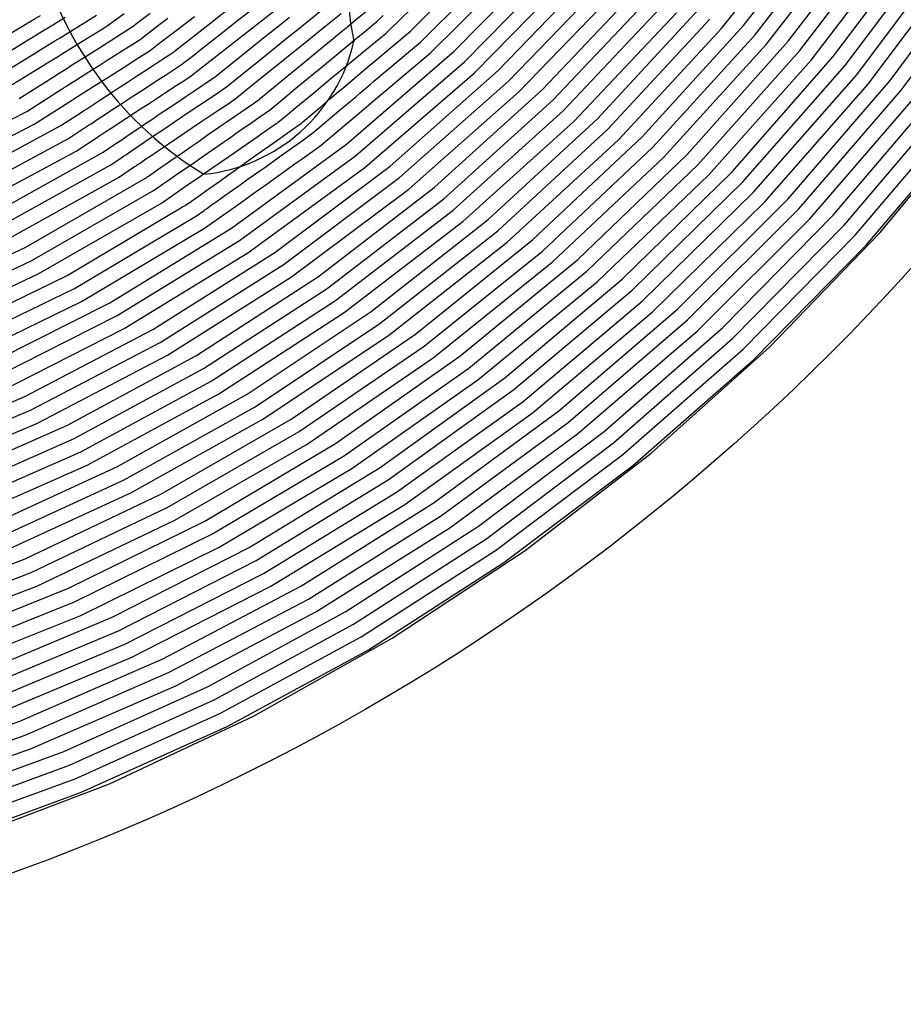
# Model space of a CAD drawing. Extents: x 0.63 to 8.47, y 0.57 to 6.57.
# Tile 11 of 45: x 4.66 to 5.85, y 0.57 to 1.9. Entities that reach past the tile are written whole.
import ezdxf

# ---------------------------------------------------------------- set-up
doc = ezdxf.new("R2010")
doc.units = 0

msp = doc.modelspace()

# ---------------------------------------------------------------- linework, layer by layer
at = {"layer": 'Default', "color": 5, "linetype": 'CONTINUOUS'}
for p, q in [((5.606201, 1.888313, -0.125), (5.732532, 2.04816, -0.125)), ((5.636155, 1.892736, -0.125), (5.760571, 2.05286, -0.125)), ((5.651457, 1.879896, -0.125), (5.776823, 2.041244, -0.125)), ((5.696646, 1.871703, -0.125), (5.821055, 2.034511, -0.125)), ((5.187321, 1.885191, -0.125), (5.321618, 2.019117, -0.125)), ((5.66676, 1.867055, -0.125), (5.793075, 2.029628, -0.125)), ((5.712057, 1.858994, -0.125), (5.837394, 2.023018, -0.125)), ((5.15882, 1.886543, -0.125), (5.29153, 2.01614, -0.125)), ((5.20085, 1.870494, -0.125), (5.336315, 2.005588, -0.125)), ((5.727469, 1.846284, -0.125), (5.853733, 2.011526, -0.125)), ((5.757283, 1.851146, -0.125), (5.88165, 2.016583, -0.125)), ((5.7728, 1.838565, -0.125), (5.898074, 2.005211, -0.125)), ((5.21438, 1.855798, -0.125), (5.351012, 1.992058, -0.125)), ((5.24644, 1.858297, -0.125), (5.381062, 1.995324, -0.125)), ((5.788316, 1.825984, -0.125), (5.914497, 1.993839, -0.125)), ((5.260126, 1.843746, -0.125), (5.395889, 1.981937, -0.125)), ((5.803833, 1.813402, -0.125), (5.930921, 1.982467, -0.125)), ((5.833674, 1.818595, -0.125), (5.958855, 1.987808, -0.125)), ((5.273813, 1.829196, -0.125), (5.410716, 1.96855, -0.125)), ((5.305831, 1.832023, -0.125), (5.440722, 1.97209, -0.125)), ((5.849292, 1.80614, -0.125), (5.97536, 1.976555, -0.125)), ((5.319669, 1.817616, -0.125), (5.455674, 1.958844, -0.125)), ((5.333507, 1.803209, -0.125), (5.470627, 1.945597, -0.125)), ((5.365475, 1.80635, -0.125), (5.500583, 1.949399, -0.125)), ((5.379459, 1.792085, -0.125), (5.515656, 1.93629, -0.125)), ((4.918368, 1.896438, -0.00169), (4.942893, 1.915691, -0.004357)), ((4.954437, 1.89938, -0.00142), (4.978947, 1.918622, -0.0041)), ((4.966316, 1.883333, -0.000245), (5.003163, 1.912261, -0.002334)), ((5.048068, 1.897656, -0.011283), (5.071408, 1.916446, -0.022121)), ((5.113353, 1.900235, -0.052057), (5.128494, 1.912725, -0.068585)), ((5.393444, 1.77782, -0.125), (5.53073, 1.923181, -0.125)), ((5.43948, 1.767135, -0.125), (5.575821, 1.91426, -0.125)), ((4.67364, 1.897373, -0.11566), (4.676997, 1.899371, -0.1056)), ((4.676997, 1.899371, -0.1056), (4.688832, 1.906417, -0.083818)), ((4.697552, 1.888915, -0.080564), (4.713562, 1.898764, -0.057779)), ((4.713562, 1.898764, -0.057779), (4.721997, 1.903953, -0.048465)), ((4.733223, 1.887429, -0.044589), (4.753538, 1.899927, -0.027966)), ((4.753538, 1.899927, -0.027966), (4.764457, 1.906644, -0.021101)), ((4.777498, 1.891238, -0.017799), (4.789885, 1.900461, -0.011962)), ((4.789885, 1.900461, -0.011962), (4.801617, 1.909197, -0.007226)), ((4.812413, 1.891071, -0.00744), (4.824254, 1.900129, -0.00482)), ((4.824254, 1.900129, -0.00482), (4.836478, 1.909478, -0.004002)), ((4.848051, 1.893203, -0.002053), (4.860317, 1.902585, -0.00345)), ((4.871542, 1.886045, -0.00134), (4.896309, 1.90499, -0.003719)), ((4.929871, 1.880095, -0.000146), (4.954437, 1.89938, -0.00142)), ((5.012126, 1.894342, -0.002171), (5.024275, 1.904123, -0.004486)), ((5.07141, 1.890826, -0.021275), (5.093969, 1.908988, -0.035983)), ((5.102925, 1.891633, -0.042237), (5.113353, 1.900235, -0.052057)), ((5.141861, 1.89788, -0.087102), (5.142576, 1.898578, -0.088066)), ((5.142576, 1.898578, -0.088066), (5.150627, 1.906441, -0.101356)), ((5.407428, 1.763555, -0.125), (5.545803, 1.910072, -0.125)), ((5.453606, 1.75301, -0.125), (5.591011, 1.901286, -0.125)), ((4.568728, 1.83492, -0.125), (4.670284, 1.895375, -0.125)), ((4.670284, 1.895375, -0.125), (4.671962, 1.896374, -0.123094)), ((4.671962, 1.896374, -0.123094), (4.67364, 1.897373, -0.11566)), ((4.685451, 1.881471, -0.107345), (4.692104, 1.885564, -0.089936)), ((4.692104, 1.885564, -0.089936), (4.697552, 1.888915, -0.080564)), ((4.715301, 1.876404, -0.065582), (4.733223, 1.887429, -0.044589)), ((4.763032, 1.882339, -0.02817), (4.774628, 1.889473, -0.01934)), ((4.774628, 1.889473, -0.01934), (4.777498, 1.891238, -0.017799)), ((4.790148, 1.876832, -0.017032), (4.811618, 1.890464, -0.007754)), ((4.811618, 1.890464, -0.007754), (4.812413, 1.891071, -0.00744)), ((4.835962, 1.883957, -0.004398), (4.848051, 1.893203, -0.002053)), ((4.859341, 1.876712, -0.001486), (4.871542, 1.886045, -0.00134)), ((4.893796, 1.877148, -0.000338), (4.918368, 1.896438, -0.00169)), ((4.987807, 1.874765, -0.000292), (5.012126, 1.894342, -0.002171)), ((5.02397, 1.878255, -0.004966), (5.036081, 1.888005, -0.007696)), ((5.036081, 1.888005, -0.007696), (5.048068, 1.897656, -0.011283)), ((5.047749, 1.871777, -0.012001), (5.07141, 1.890826, -0.021275)), ((5.091985, 1.882609, -0.034018), (5.102925, 1.891633, -0.042237)), ((5.125089, 1.884045, -0.062722), (5.134569, 1.891864, -0.07535)), ((5.134569, 1.891864, -0.07535), (5.141861, 1.89788, -0.087102)), ((5.155943, 1.883733, -0.115453), (5.15882, 1.886543, -0.125)), ((5.160239, 1.862319, -0.125), (5.187321, 1.885191, -0.125)), ((5.467731, 1.738885, -0.125), (5.606201, 1.888313, -0.125)), ((5.499716, 1.74275, -0.125), (5.636155, 1.892736, -0.125)), ((4.604749, 1.831825, -0.125), (4.672143, 1.873284, -0.125)), ((4.672143, 1.873284, -0.125), (4.678797, 1.877377, -0.122229)), ((4.678797, 1.877377, -0.122229), (4.68046, 1.878401, -0.117798)), ((4.68046, 1.878401, -0.117798), (4.682124, 1.879424, -0.114112)), ((4.682124, 1.879424, -0.114112), (4.685451, 1.881471, -0.107345)), ((4.695182, 1.864027, -0.100105), (4.708379, 1.872146, -0.075424)), ((4.708379, 1.872146, -0.075424), (4.715301, 1.876404, -0.065582)), ((4.733913, 1.864424, -0.053418), (4.75273, 1.876001, -0.034981)), ((4.75273, 1.876001, -0.034981), (4.763032, 1.882339, -0.02817)), ((4.778818, 1.869639, -0.024314), (4.790148, 1.876832, -0.017032)), ((4.810904, 1.866372, -0.013009), (4.823012, 1.87406, -0.008184)), ((4.823012, 1.87406, -0.008184), (4.835962, 1.883957, -0.004398)), ((4.847258, 1.867469, -0.004323), (4.859341, 1.876712, -0.001486)), ((4.881546, 1.867531, -0.000639), (4.893796, 1.877148, -0.000338)), ((4.905298, 1.860804, -0.000013), (4.929871, 1.880095, -0.000146)), ((4.917169, 1.844749, -0.000095), (4.966316, 1.883333, -0.000245)), ((4.975636, 1.864966, -0.000058), (4.987807, 1.874765, -0.000292)), ((5.011473, 1.842573, -0.005352), (5.047749, 1.871777, -0.012001)), ((5.011832, 1.868484, -0.003407), (5.02397, 1.878255, -0.004966)), ((5.068724, 1.863422, -0.022412), (5.080468, 1.873109, -0.027113)), ((5.080468, 1.873109, -0.027113), (5.091985, 1.882609, -0.034018)), ((5.103423, 1.866172, -0.043369), (5.114759, 1.875524, -0.052207)), ((5.114759, 1.875524, -0.052207), (5.125089, 1.884045, -0.062722)), ((5.125477, 1.858493, -0.067498), (5.145145, 1.874717, -0.089558)), ((5.145145, 1.874717, -0.089558), (5.149657, 1.878439, -0.09656)), ((5.149657, 1.878439, -0.09656), (5.154169, 1.882162, -0.107615)), ((5.154169, 1.882162, -0.107615), (5.155227, 1.883034, -0.111699)), ((5.155227, 1.883034, -0.111699), (5.155943, 1.883733, -0.115453)), ((5.513978, 1.728762, -0.125), (5.651457, 1.879896, -0.125)), ((5.560152, 1.718911, -0.125), (5.696646, 1.871703, -0.125)), ((4.685201, 1.857886, -0.125), (4.686864, 1.85891, -0.121068)), ((4.686864, 1.85891, -0.121068), (4.688528, 1.859933, -0.115818)), ((4.688528, 1.859933, -0.115818), (4.695182, 1.864027, -0.100105)), ((4.717142, 1.854106, -0.076102), (4.733913, 1.864424, -0.053418)), ((4.757979, 1.856408, -0.040843), (4.768241, 1.862923, -0.031786)), ((4.768241, 1.862923, -0.031786), (4.778818, 1.869639, -0.024314)), ((4.788128, 1.851911, -0.02631), (4.799372, 1.85905, -0.018914)), ((4.799372, 1.85905, -0.018914), (4.810904, 1.866372, -0.013009)), ((4.834534, 1.857737, -0.008127), (4.835328, 1.858344, -0.00784)), ((4.835328, 1.858344, -0.00784), (4.847258, 1.867469, -0.004323)), ((4.869473, 1.858054, -0.001885), (4.881546, 1.867531, -0.000639)), ((4.893085, 1.851215, -0.000547), (4.905298, 1.860804, -0.000013)), ((4.926978, 1.825795, -0.000466), (4.975636, 1.864966, -0.000058)), ((4.987502, 1.848897, -0.001604), (5.011832, 1.868484, -0.003407)), ((5.045064, 1.843906, -0.015508), (5.068724, 1.863422, -0.022412)), ((5.068973, 1.837755, -0.027875), (5.103423, 1.866172, -0.043369)), ((5.101113, 1.732714, -0.125), (5.24644, 1.858297, -0.125)), ((5.114558, 1.849486, -0.059433), (5.125477, 1.858493, -0.067498)), ((5.152122, 1.829338, -0.125), (5.20085, 1.870494, -0.125)), ((5.152172, 1.855506, -0.109612), (5.160239, 1.862319, -0.125)), ((5.528239, 1.714774, -0.125), (5.66676, 1.867055, -0.125)), ((5.574545, 1.705059, -0.125), (5.712057, 1.858994, -0.125)), ((4.614481, 1.81438, -0.125), (4.685201, 1.857886, -0.125)), ((4.698259, 1.842489, -0.115355), (4.704913, 1.846583, -0.101977)), ((4.704913, 1.846583, -0.101977), (4.711624, 1.850711, -0.084684)), ((4.711624, 1.850711, -0.084684), (4.717142, 1.854106, -0.076102)), ((4.732182, 1.84003, -0.071181), (4.748931, 1.850664, -0.049499)), ((4.748931, 1.850664, -0.049499), (4.757979, 1.856408, -0.040843)), ((4.767919, 1.83908, -0.042311), (4.777473, 1.845146, -0.03405)), ((4.777473, 1.845146, -0.03405), (4.788128, 1.851911, -0.02631)), ((4.803675, 1.838143, -0.02389), (4.815117, 1.845408, -0.016853)), ((4.815117, 1.845408, -0.016853), (4.834534, 1.857737, -0.008127)), ((4.839958, 1.838636, -0.01055), (4.852046, 1.846546, -0.006133)), ((4.852046, 1.846546, -0.006133), (4.864549, 1.854729, -0.003269)), ((4.864549, 1.854729, -0.003269), (4.868687, 1.857436, -0.002076)), ((4.868687, 1.857436, -0.002076), (4.869473, 1.858054, -0.001885)), ((4.881145, 1.841842, -0.002252), (4.893085, 1.851215, -0.000547)), ((4.951005, 1.819514, -0.000939), (4.987502, 1.848897, -0.001604)), ((5.092401, 1.831208, -0.045866), (5.114558, 1.849486, -0.059433)), ((5.132893, 1.839222, -0.086079), (5.142769, 1.847564, -0.096186)), ((5.134645, 1.788452, -0.125), (5.21438, 1.855798, -0.125)), ((5.142769, 1.847564, -0.096186), (5.152172, 1.855506, -0.109612)), ((5.588938, 1.691206, -0.125), (5.727469, 1.846284, -0.125)), ((5.620772, 1.695603, -0.125), (5.757283, 1.851146, -0.125)), ((4.624213, 1.796934, -0.125), (4.694932, 1.840442, -0.125)), ((4.694932, 1.840442, -0.125), (4.696596, 1.841466, -0.120565)), ((4.696596, 1.841466, -0.120565), (4.698259, 1.842489, -0.115355)), ((4.713925, 1.828439, -0.104612), (4.725493, 1.835783, -0.081574)), ((4.725493, 1.835783, -0.081574), (4.732182, 1.84003, -0.071181)), ((4.74281, 1.823138, -0.072667), (4.758806, 1.833294, -0.052585)), ((4.758806, 1.833294, -0.052585), (4.767919, 1.83908, -0.042311)), ((4.792919, 1.831313, -0.031199), (4.803675, 1.838143, -0.02389)), ((4.828108, 1.830881, -0.016387), (4.839958, 1.838636, -0.01055)), ((4.858529, 1.826939, -0.008144), (4.870928, 1.835053, -0.004406)), ((4.870928, 1.835053, -0.004406), (4.880359, 1.841225, -0.002496)), ((4.880359, 1.841225, -0.002496), (4.881145, 1.841842, -0.002252)), ((4.892031, 1.825013, -0.003294), (4.905021, 1.835212, -0.0008)), ((4.905021, 1.835212, -0.0008), (4.917169, 1.844749, -0.000095)), ((4.974977, 1.81319, -0.003851), (5.011473, 1.842573, -0.005352)), ((5.021027, 1.824077, -0.011393), (5.033066, 1.834008, -0.012884)), ((5.033066, 1.834008, -0.012884), (5.045064, 1.843906, -0.015508)), ((5.057081, 1.827945, -0.023654), (5.068973, 1.837755, -0.027875)), ((5.112149, 1.821703, -0.067824), (5.132893, 1.839222, -0.086079)), ((5.113568, 1.717096, -0.125), (5.260126, 1.843746, -0.125)), ((5.160122, 1.703278, -0.125), (5.305831, 1.832023, -0.125)), ((5.635293, 1.681884, -0.125), (5.7728, 1.838565, -0.125)), ((4.660317, 1.794403, -0.125), (4.70733, 1.824251, -0.125)), ((4.70733, 1.824251, -0.125), (4.708979, 1.825298, -0.12202)), ((4.708979, 1.825298, -0.12202), (4.710627, 1.826345, -0.114741)), ((4.710627, 1.826345, -0.114741), (4.713925, 1.828439, -0.104612)), ((4.729951, 1.814973, -0.095859), (4.735231, 1.818325, -0.086952)), ((4.735231, 1.818325, -0.086952), (4.74281, 1.823138, -0.072667)), ((4.757201, 1.808635, -0.069165), (4.773641, 1.819073, -0.049223)), ((4.773641, 1.819073, -0.049223), (4.782986, 1.825007, -0.03955)), ((4.782986, 1.825007, -0.03955), (4.792919, 1.831313, -0.031199)), ((4.806134, 1.816501, -0.030303), (4.81688, 1.823533, -0.022641)), ((4.81688, 1.823533, -0.022641), (4.828108, 1.830881, -0.016387)), ((4.824014, 1.804351, -0.025689), (4.84664, 1.819158, -0.012896)), ((4.84664, 1.819158, -0.012896), (4.858529, 1.826939, -0.008144)), ((4.880466, 1.817445, -0.005769), (4.892031, 1.825013, -0.003294)), ((4.909381, 1.813837, -0.00262), (4.926199, 1.825168, -0.000528)), ((4.926199, 1.825168, -0.000528), (4.926978, 1.825795, -0.000466)), ((4.938857, 1.809735, -0.001614), (4.951005, 1.819514, -0.000939)), ((4.984898, 1.794275, -0.009219), (5.021027, 1.824077, -0.011393)), ((5.045092, 1.818055, -0.021086), (5.057081, 1.827945, -0.023654)), ((5.06901, 1.811912, -0.035947), (5.080788, 1.821628, -0.040192)), ((5.080788, 1.821628, -0.040192), (5.092401, 1.831208, -0.045866)), ((5.10203, 1.813157, -0.061616), (5.112149, 1.821703, -0.067824)), ((5.126023, 1.701478, -0.125), (5.273813, 1.829196, -0.125)), ((5.138207, 1.817586, -0.111893), (5.14318, 1.821786, -0.117651)), ((5.14318, 1.821786, -0.117651), (5.152122, 1.829338, -0.125)), ((5.649814, 1.668165, -0.125), (5.788316, 1.825984, -0.125)), ((5.69621, 1.659222, -0.125), (5.833674, 1.818595, -0.125)), ((4.670305, 1.777103, -0.125), (4.717317, 1.806952, -0.125)), ((4.717317, 1.806952, -0.125), (4.718966, 1.807999, -0.124964)), ((4.718966, 1.807999, -0.124964), (4.71981, 1.808535, -0.122163)), ((4.71981, 1.808535, -0.122163), (4.720615, 1.809046, -0.119823)), ((4.720615, 1.809046, -0.119823), (4.723913, 1.81114, -0.112237)), ((4.723913, 1.81114, -0.112237), (4.729951, 1.814973, -0.095859)), ((4.743661, 1.800038, -0.092748), (4.757201, 1.808635, -0.069165)), ((4.786602, 1.803718, -0.048044), (4.796079, 1.809921, -0.03863)), ((4.796079, 1.809921, -0.03863), (4.806134, 1.816501, -0.030303)), ((4.844755, 1.794073, -0.021117), (4.868321, 1.809496, -0.009562)), ((4.868321, 1.809496, -0.009562), (4.880466, 1.817445, -0.005769)), ((4.88465, 1.797174, -0.009624), (4.896852, 1.805396, -0.005739)), ((4.896852, 1.805396, -0.005739), (4.909381, 1.813837, -0.00262)), ((4.927261, 1.80182, -0.00214), (4.938078, 1.809108, -0.001552)), ((4.938078, 1.809108, -0.001552), (4.938857, 1.809735, -0.001614)), ((4.950735, 1.793674, -0.004734), (4.974977, 1.81319, -0.003851)), ((5.008994, 1.788278, -0.017267), (5.03308, 1.808146, -0.019479)), ((5.03308, 1.808146, -0.019479), (5.045092, 1.818055, -0.021086)), ((5.057028, 1.802028, -0.032573), (5.06901, 1.811912, -0.035947)), ((5.090226, 1.803187, -0.053705), (5.096128, 1.808172, -0.056782)), ((5.096128, 1.808172, -0.056782), (5.10203, 1.813157, -0.061616)), ((5.119201, 1.801533, -0.088264), (5.124782, 1.806247, -0.095549)), ((5.124782, 1.806247, -0.095549), (5.133234, 1.813386, -0.102891)), ((5.133234, 1.813386, -0.102891), (5.138207, 1.817586, -0.111893)), ((5.172756, 1.687804, -0.125), (5.319669, 1.817616, -0.125)), ((5.219444, 1.674501, -0.125), (5.365475, 1.80635, -0.125)), ((5.664334, 1.654447, -0.125), (5.803833, 1.813402, -0.125)), ((5.710853, 1.645635, -0.125), (5.849292, 1.80614, -0.125)), ((4.730603, 1.791747, -0.125), (4.732252, 1.792794, -0.121814)), ((4.732252, 1.792794, -0.121814), (4.7339, 1.79384, -0.115725)), ((4.7339, 1.79384, -0.115725), (4.743661, 1.800038, -0.092748)), ((4.763427, 1.788552, -0.079548), (4.770275, 1.793034, -0.068259)), ((4.770275, 1.793034, -0.068259), (4.777949, 1.798056, -0.057872)), ((4.777949, 1.798056, -0.057872), (4.786602, 1.803718, -0.048044)), ((4.803816, 1.791132, -0.04254), (4.813474, 1.797453, -0.034069)), ((4.813474, 1.797453, -0.034069), (4.824014, 1.804351, -0.025689)), ((4.833854, 1.786939, -0.028099), (4.844755, 1.794073, -0.021117)), ((4.872861, 1.789231, -0.014703), (4.88465, 1.797174, -0.009624)), ((4.902361, 1.785043, -0.00903), (4.927261, 1.80182, -0.00214)), ((4.94162, 1.78743, -0.004981), (4.949956, 1.793047, -0.00486)), ((4.949956, 1.793047, -0.00486), (4.950735, 1.793674, -0.004734)), ((4.975712, 1.787808, -0.010075), (4.984126, 1.793639, -0.00925)), ((4.984126, 1.793639, -0.00925), (4.984898, 1.794275, -0.009219)), ((5.033108, 1.782296, -0.029456), (5.057028, 1.802028, -0.032573)), ((5.066772, 1.783378, -0.048187), (5.078541, 1.793318, -0.051406)), ((5.078541, 1.793318, -0.051406), (5.090226, 1.803187, -0.053705)), ((5.090931, 1.777656, -0.071261), (5.11362, 1.796819, -0.083035)), ((5.11362, 1.796819, -0.083035), (5.119201, 1.801533, -0.088264)), ((5.18539, 1.672331, -0.125), (5.333507, 1.803209, -0.125)), ((5.232251, 1.65917, -0.125), (5.379459, 1.792085, -0.125)), ((5.725497, 1.632048, -0.125), (5.86491, 1.793685, -0.125)), ((5.757283, 1.637058, -0.125), (5.894672, 1.799069, -0.125)), ((4.680293, 1.759803, -0.125), (4.730603, 1.791747, -0.125)), ((4.746713, 1.777615, -0.116373), (4.749982, 1.779754, -0.105529)), ((4.749982, 1.779754, -0.105529), (4.763427, 1.788552, -0.079548)), ((4.779089, 1.77495, -0.073704), (4.786557, 1.779837, -0.062196)), ((4.786557, 1.779837, -0.062196), (4.79457, 1.785081, -0.052621)), ((4.79457, 1.785081, -0.052621), (4.803816, 1.791132, -0.04254)), ((4.805246, 1.768216, -0.053761), (4.823683, 1.780282, -0.03615)), ((4.823683, 1.780282, -0.03615), (4.833854, 1.786939, -0.028099)), ((4.850309, 1.774037, -0.028197), (4.861445, 1.78154, -0.020986)), ((4.861445, 1.78154, -0.020986), (4.872861, 1.789231, -0.014703)), ((4.890623, 1.777134, -0.013695), (4.902361, 1.785043, -0.00903)), ((4.905063, 1.762798, -0.014592), (4.929188, 1.779053, -0.00632)), ((4.929188, 1.779053, -0.00632), (4.94162, 1.78743, -0.004981)), ((4.950083, 1.77005, -0.01041), (4.975712, 1.787808, -0.010075)), ((4.996975, 1.778364, -0.017265), (5.008994, 1.788278, -0.017267)), ((5.021083, 1.772376, -0.027094), (5.033108, 1.782296, -0.029456)), ((5.042439, 1.762827, -0.043164), (5.066772, 1.783378, -0.048187)), ((5.113012, 1.77018, -0.109055), (5.124413, 1.77981, -0.118023)), ((5.124413, 1.77981, -0.118023), (5.134645, 1.788452, -0.125)), ((5.772045, 1.6236, -0.125), (5.910388, 1.786738, -0.125)), ((5.820231, 1.613827, -0.125), (5.957437, 1.778697, -0.125)), ((4.509683, 1.693801, -0.125), (4.670305, 1.777103, -0.125)), ((4.71646, 1.757816, -0.125), (4.745079, 1.776545, -0.125)), ((4.745079, 1.776545, -0.125), (4.746713, 1.777615, -0.116373)), ((4.760217, 1.762599, -0.114781), (4.766754, 1.766877, -0.094676)), ((4.766754, 1.766877, -0.094676), (4.779089, 1.77495, -0.073704)), ((4.782585, 1.753386, -0.0871), (4.805246, 1.768216, -0.053761)), ((4.830253, 1.760524, -0.044757), (4.840082, 1.767146, -0.035536)), ((4.840082, 1.767146, -0.035536), (4.850309, 1.774037, -0.028197)), ((4.867936, 1.761848, -0.026876), (4.890623, 1.777134, -0.013695)), ((4.937693, 1.761465, -0.011798), (4.950083, 1.77005, -0.01041)), ((4.970438, 1.759874, -0.017657), (4.983233, 1.76874, -0.017874)), ((4.983233, 1.76874, -0.017874), (4.996204, 1.777727, -0.017341)), ((4.996204, 1.777727, -0.017341), (4.996975, 1.778364, -0.017265)), ((5.009053, 1.762452, -0.028171), (5.021083, 1.772376, -0.027094)), ((5.055473, 1.747709, -0.062602), (5.079198, 1.767747, -0.067865)), ((5.079198, 1.767747, -0.067865), (5.090931, 1.777656, -0.071261)), ((5.101843, 1.760746, -0.104523), (5.113012, 1.77018, -0.109055)), ((5.245057, 1.643839, -0.125), (5.393444, 1.77782, -0.125)), ((5.292032, 1.631175, -0.125), (5.43948, 1.767135, -0.125)), ((5.786808, 1.610142, -0.125), (5.926104, 1.774407, -0.125)), ((4.518126, 1.675697, -0.125), (4.680293, 1.759803, -0.125)), ((4.556253, 1.671662, -0.125), (4.71646, 1.757816, -0.125)), ((4.726695, 1.740661, -0.125), (4.75368, 1.758321, -0.125)), ((4.75368, 1.758321, -0.125), (4.756948, 1.76046, -0.122643)), ((4.756948, 1.76046, -0.122643), (4.760217, 1.762599, -0.114781)), ((4.776989, 1.749723, -0.099831), (4.782585, 1.753386, -0.0871)), ((4.812599, 1.748629, -0.064885), (4.821251, 1.754459, -0.054082)), ((4.821251, 1.754459, -0.054082), (4.830253, 1.760524, -0.044757)), ((4.838623, 1.742097, -0.053312), (4.85781, 1.755025, -0.034276)), ((4.85781, 1.755025, -0.034276), (4.867936, 1.761848, -0.026876)), ((4.882527, 1.747614, -0.027984), (4.905063, 1.762798, -0.014592)), ((4.913586, 1.744761, -0.0199), (4.937693, 1.761465, -0.011798)), ((4.957712, 1.751055, -0.018998), (4.970438, 1.759874, -0.017657)), ((4.993557, 1.751612, -0.028591), (5.006399, 1.760511, -0.027931)), ((5.006399, 1.760511, -0.027931), (5.008281, 1.761816, -0.02811)), ((5.008281, 1.761816, -0.02811), (5.009053, 1.762452, -0.028171)), ((5.014971, 1.743273, -0.042044), (5.0277, 1.752334, -0.041109)), ((5.0277, 1.752334, -0.041109), (5.040406, 1.76138, -0.042671)), ((5.040406, 1.76138, -0.042671), (5.042439, 1.762827, -0.043164)), ((5.067743, 1.731945, -0.088021), (5.101843, 1.760746, -0.104523)), ((5.257864, 1.628508, -0.125), (5.407428, 1.763555, -0.125)), ((5.305005, 1.615985, -0.125), (5.453606, 1.75301, -0.125)), ((5.801571, 1.596684, -0.125), (5.94182, 1.762076, -0.125)), ((4.564976, 1.65369, -0.125), (4.726695, 1.740661, -0.125)), ((4.73693, 1.723506, -0.125), (4.767183, 1.743306, -0.125)), ((4.767183, 1.743306, -0.125), (4.768818, 1.744375, -0.120457)), ((4.768818, 1.744375, -0.120457), (4.776989, 1.749723, -0.099831)), ((4.792764, 1.735266, -0.098729), (4.798781, 1.73932, -0.086582)), ((4.798781, 1.73932, -0.086582), (4.805426, 1.743797, -0.074527)), ((4.805426, 1.743797, -0.074527), (4.812599, 1.748629, -0.064885)), ((4.829903, 1.736222, -0.063499), (4.838623, 1.742097, -0.053312)), ((4.862788, 1.734313, -0.045313), (4.872504, 1.74086, -0.035712)), ((4.872504, 1.74086, -0.035712), (4.882527, 1.747614, -0.027984)), ((4.902495, 1.737076, -0.025888), (4.913586, 1.744761, -0.0199)), ((4.920947, 1.725579, -0.028759), (4.945237, 1.742411, -0.021058)), ((4.945237, 1.742411, -0.021058), (4.957712, 1.751055, -0.018998)), ((4.955647, 1.725343, -0.032207), (4.980798, 1.742771, -0.028519)), ((4.980798, 1.742771, -0.028519), (4.993557, 1.751612, -0.028591)), ((5.002256, 1.734221, -0.042126), (5.014971, 1.743273, -0.042044)), ((5.0177, 1.720716, -0.060815), (5.043105, 1.738802, -0.059518)), ((5.043105, 1.738802, -0.059518), (5.054709, 1.747063, -0.06265)), ((5.054709, 1.747063, -0.06265), (5.055473, 1.747709, -0.062602)), ((5.317979, 1.600795, -0.125), (5.467731, 1.738885, -0.125)), ((5.352079, 1.6038, -0.125), (5.499716, 1.74275, -0.125)), ((4.773139, 1.722043, -0.125), (4.782067, 1.728058, -0.125)), ((4.782067, 1.728058, -0.125), (4.783687, 1.72915, -0.119897)), ((4.783687, 1.72915, -0.119897), (4.792764, 1.735266, -0.098729)), ((4.810358, 1.723053, -0.095247), (4.82274, 1.731396, -0.072993)), ((4.82274, 1.731396, -0.072993), (4.829903, 1.736222, -0.063499)), ((4.845016, 1.722339, -0.064751), (4.862788, 1.734313, -0.045313)), ((4.882422, 1.723167, -0.041503), (4.891976, 1.729787, -0.033362)), ((4.891976, 1.729787, -0.033362), (4.902495, 1.737076, -0.025888)), ((4.909591, 1.717711, -0.034321), (4.920947, 1.725579, -0.028759)), ((4.94605, 1.619406, -0.125), (5.101113, 1.732714, -0.125)), ((4.977317, 1.716467, -0.043855), (5.002256, 1.734221, -0.042126)), ((5.044434, 1.715249, -0.084671), (5.066979, 1.731299, -0.087812)), ((5.066979, 1.731299, -0.087812), (5.067743, 1.731945, -0.088021)), ((5.365214, 1.588749, -0.125), (5.513978, 1.728762, -0.125)), ((4.573699, 1.635719, -0.125), (4.73693, 1.723506, -0.125)), ((4.611904, 1.632281, -0.125), (4.773139, 1.722043, -0.125)), ((4.783612, 1.705033, -0.125), (4.7974, 1.714322, -0.125)), ((4.7974, 1.714322, -0.125), (4.79902, 1.715414, -0.123417)), ((4.79902, 1.715414, -0.123417), (4.800639, 1.716505, -0.119649)), ((4.800639, 1.716505, -0.119649), (4.803879, 1.718688, -0.113579)), ((4.803879, 1.718688, -0.113579), (4.810358, 1.723053, -0.095247)), ((4.825253, 1.709023, -0.098658), (4.831036, 1.712919, -0.086595)), ((4.831036, 1.712919, -0.086595), (4.83752, 1.717288, -0.07557)), ((4.83752, 1.717288, -0.07557), (4.845016, 1.722339, -0.064751)), ((4.864534, 1.710772, -0.061427), (4.882422, 1.723167, -0.041503)), ((4.899922, 1.71101, -0.040536), (4.909591, 1.717711, -0.034321)), ((4.93111, 1.70834, -0.040208), (4.955647, 1.725343, -0.032207)), ((4.953183, 1.699286, -0.052129), (4.977317, 1.716467, -0.043855)), ((4.957191, 1.602825, -0.125), (5.113568, 1.717096, -0.125)), ((5.004972, 1.711655, -0.062106), (5.0177, 1.720716, -0.060815)), ((5.031717, 1.706195, -0.087438), (5.044434, 1.715249, -0.084671)), ((5.378349, 1.573699, -0.125), (5.528239, 1.714774, -0.125)), ((5.412375, 1.577028, -0.125), (5.560152, 1.718911, -0.125)), ((4.620897, 1.614444, -0.125), (4.783612, 1.705033, -0.125)), ((4.794086, 1.688022, -0.125), (4.814352, 1.701678, -0.125)), ((4.814352, 1.701678, -0.125), (4.817592, 1.70386, -0.122179)), ((4.817592, 1.70386, -0.122179), (4.819212, 1.704952, -0.114732)), ((4.819212, 1.704952, -0.114732), (4.820831, 1.706043, -0.109352)), ((4.820831, 1.706043, -0.109352), (4.825253, 1.709023, -0.098658)), ((4.837562, 1.692083, -0.109515), (4.850195, 1.700837, -0.0824)), ((4.850195, 1.700837, -0.0824), (4.856658, 1.705315, -0.072272)), ((4.856658, 1.705315, -0.072272), (4.864534, 1.710772, -0.061427)), ((4.874097, 1.693116, -0.070039), (4.890798, 1.704689, -0.050239)), ((4.890798, 1.704689, -0.050239), (4.899922, 1.71101, -0.040536)), ((4.909542, 1.693395, -0.052151), (4.91996, 1.700613, -0.044907)), ((4.91996, 1.700613, -0.044907), (4.93111, 1.70834, -0.040208)), ((4.941061, 1.690657, -0.057958), (4.953183, 1.699286, -0.052129)), ((4.968331, 1.586243, -0.125), (5.126023, 1.701478, -0.125)), ((4.968933, 1.685998, -0.071098), (4.992768, 1.702966, -0.062243)), ((4.992768, 1.702966, -0.062243), (5.004972, 1.711655, -0.062106)), ((5.000928, 1.684276, -0.088615), (5.031717, 1.706195, -0.087438)), ((5.004542, 1.586688, -0.125), (5.160122, 1.703278, -0.125)), ((5.425666, 1.562115, -0.125), (5.574545, 1.705059, -0.125)), ((4.629891, 1.596606, -0.125), (4.794086, 1.688022, -0.125)), ((4.668152, 1.593744, -0.125), (4.830319, 1.687064, -0.125)), ((4.830319, 1.687064, -0.125), (4.832746, 1.688746, -0.125)), ((4.832746, 1.688746, -0.125), (4.834351, 1.689858, -0.118758)), ((4.834351, 1.689858, -0.118758), (4.837562, 1.692083, -0.109515)), ((4.861153, 1.684147, -0.092194), (4.874097, 1.693116, -0.070039)), ((4.8924, 1.681516, -0.072272), (4.901286, 1.687673, -0.059393)), ((4.901286, 1.687673, -0.059393), (4.909542, 1.693395, -0.052151)), ((4.930512, 1.683146, -0.062108), (4.941061, 1.690657, -0.057958)), ((4.957752, 1.678038, -0.077062), (4.968933, 1.685998, -0.071098)), ((5.01589, 1.570247, -0.125), (5.172756, 1.687804, -0.125)), ((5.438956, 1.547201, -0.125), (5.588938, 1.691206, -0.125)), ((5.472902, 1.550842, -0.125), (5.620772, 1.695603, -0.125)), ((4.841022, 1.670197, -0.125), (4.848266, 1.675217, -0.125)), ((4.848266, 1.675217, -0.125), (4.849871, 1.676329, -0.119947)), ((4.849871, 1.676329, -0.119947), (4.851476, 1.677441, -0.115651)), ((4.851476, 1.677441, -0.115651), (4.854687, 1.679666, -0.108948)), ((4.854687, 1.679666, -0.108948), (4.861153, 1.684147, -0.092194)), ((4.878095, 1.671603, -0.09123), (4.883992, 1.675689, -0.082949)), ((4.883992, 1.675689, -0.082949), (4.8924, 1.681516, -0.072272)), ((4.911114, 1.669337, -0.078128), (4.930512, 1.683146, -0.062108)), ((4.93748, 1.663606, -0.090544), (4.957752, 1.678038, -0.077062)), ((4.984041, 1.672253, -0.099239), (4.995591, 1.680476, -0.090028)), ((4.995591, 1.680476, -0.090028), (5.000928, 1.684276, -0.088615)), ((5.027238, 1.553807, -0.125), (5.18539, 1.672331, -0.125)), ((5.063415, 1.554684, -0.125), (5.219444, 1.674501, -0.125)), ((5.486344, 1.536064, -0.125), (5.635293, 1.681884, -0.125)), ((4.677406, 1.576041, -0.125), (4.841022, 1.670197, -0.125)), ((4.851726, 1.653331, -0.125), (4.865391, 1.6628, -0.122686)), ((4.865391, 1.6628, -0.122686), (4.866979, 1.6639, -0.118987)), ((4.866979, 1.6639, -0.118987), (4.868567, 1.665001, -0.115803)), ((4.868567, 1.665001, -0.115803), (4.871743, 1.667202, -0.106184)), ((4.871743, 1.667202, -0.106184), (4.878095, 1.671603, -0.09123)), ((4.887966, 1.652858, -0.115954), (4.896727, 1.659095, -0.101601)), ((4.896727, 1.659095, -0.101601), (4.904329, 1.664507, -0.08679)), ((4.904329, 1.664507, -0.08679), (4.911114, 1.669337, -0.078128)), ((4.927251, 1.656324, -0.102917), (4.93748, 1.663606, -0.090544)), ((4.964598, 1.658411, -0.114618), (4.967649, 1.660583, -0.110542)), ((4.967649, 1.660583, -0.110542), (4.973751, 1.664927, -0.105089)), ((4.973751, 1.664927, -0.105089), (4.984041, 1.672253, -0.099239)), ((5.074963, 1.538384, -0.125), (5.232251, 1.65917, -0.125)), ((5.499785, 1.521286, -0.125), (5.649814, 1.668165, -0.125)), ((5.547232, 1.510581, -0.125), (5.69621, 1.659222, -0.125)), ((4.686661, 1.558338, -0.125), (4.851726, 1.653331, -0.125)), ((4.724958, 1.556032, -0.125), (4.880306, 1.648308, -0.125)), ((4.880306, 1.648308, -0.125), (4.883664, 1.650303, -0.123158)), ((4.883664, 1.650303, -0.123158), (4.887023, 1.652298, -0.117328)), ((4.887023, 1.652298, -0.117328), (4.887966, 1.652858, -0.115954)), ((4.909818, 1.619411, -0.125), (4.948819, 1.647177, -0.125)), ((4.910844, 1.644644, -0.123014), (4.912435, 1.645777, -0.119726)), ((4.912435, 1.645777, -0.119726), (4.918936, 1.650404, -0.110476)), ((4.918936, 1.650404, -0.110476), (4.927251, 1.656324, -0.102917)), ((4.948819, 1.647177, -0.125), (4.961547, 1.656239, -0.120367)), ((4.961547, 1.656239, -0.120367), (4.964598, 1.658411, -0.114618)), ((5.513226, 1.506509, -0.125), (5.664334, 1.654447, -0.125)), ((4.734465, 1.538463, -0.125), (4.898892, 1.636135, -0.125)), ((4.898892, 1.636135, -0.125), (4.909253, 1.643511, -0.125)), ((4.909253, 1.643511, -0.125), (4.910844, 1.644644, -0.123014)), ((5.086511, 1.522084, -0.125), (5.245057, 1.643839, -0.125)), ((5.560819, 1.495937, -0.125), (5.710853, 1.645635, -0.125)), ((5.608317, 1.485648, -0.125), (5.757283, 1.637058, -0.125)), ((4.743973, 1.520895, -0.125), (4.909818, 1.619411, -0.125)), ((4.782286, 1.519125, -0.125), (4.94605, 1.619406, -0.125)), ((5.098059, 1.505784, -0.125), (5.257864, 1.628508, -0.125)), ((5.134386, 1.507214, -0.125), (5.292032, 1.631175, -0.125)), ((5.574407, 1.481293, -0.125), (5.725497, 1.632048, -0.125)), ((5.622045, 1.471137, -0.125), (5.772045, 1.6236, -0.125)), ((5.146127, 1.491053, -0.125), (5.305005, 1.615985, -0.125)), ((5.635773, 1.456625, -0.125), (5.786808, 1.610142, -0.125)), ((5.671357, 1.459412, -0.125), (5.820231, 1.613827, -0.125)), ((4.498765, 1.514331, -0.125), (4.668152, 1.593744, -0.125)), ((4.792038, 1.501691, -0.125), (4.957191, 1.602825, -0.125)), ((5.157869, 1.474892, -0.125), (5.317979, 1.600795, -0.125)), ((5.194134, 1.476721, -0.125), (5.352079, 1.6038, -0.125)), ((5.649502, 1.442114, -0.125), (5.801571, 1.596684, -0.125)), ((4.80179, 1.484257, -0.125), (4.968331, 1.586243, -0.125)), ((4.840103, 1.483005, -0.125), (5.004542, 1.586688, -0.125)), ((5.206062, 1.460698, -0.125), (5.365214, 1.588749, -0.125)), ((4.506506, 1.495915, -0.125), (4.677406, 1.576041, -0.125)), ((4.850091, 1.465705, -0.125), (5.01589, 1.570247, -0.125)), ((5.217991, 1.444674, -0.125), (5.378349, 1.573699, -0.125)), ((5.254186, 1.446886, -0.125), (5.412375, 1.577028, -0.125)), ((4.514247, 1.4775, -0.125), (4.686661, 1.558338, -0.125)), ((4.554529, 1.473007, -0.125), (4.724958, 1.556032, -0.125)), ((4.860079, 1.448405, -0.125), (5.027238, 1.553807, -0.125)), ((4.898377, 1.447652, -0.125), (5.063415, 1.554684, -0.125)), ((5.266296, 1.430999, -0.125), (5.425666, 1.562115, -0.125)), ((5.278406, 1.415112, -0.125), (5.438956, 1.547201, -0.125)), ((5.314521, 1.41769, -0.125), (5.472902, 1.550842, -0.125)), ((4.562554, 1.454713, -0.125), (4.734465, 1.538463, -0.125)), ((4.908593, 1.430486, -0.125), (5.074963, 1.538384, -0.125)), ((5.326807, 1.401938, -0.125), (5.486344, 1.536064, -0.125)), ((4.570578, 1.43642, -0.125), (4.743973, 1.520895, -0.125)), ((4.610912, 1.432536, -0.125), (4.782286, 1.519125, -0.125)), ((4.91881, 1.41332, -0.125), (5.086511, 1.522084, -0.125)), ((5.339092, 1.386187, -0.125), (5.499785, 1.521286, -0.125)), ((4.61921, 1.414365, -0.125), (4.792038, 1.501691, -0.125)), ((4.929026, 1.396154, -0.125), (5.098059, 1.505784, -0.125)), ((4.967516, 1.396016, -0.125), (5.134386, 1.507214, -0.125)), ((5.351377, 1.370435, -0.125), (5.513226, 1.506509, -0.125)), ((5.387577, 1.373499, -0.125), (5.547232, 1.510581, -0.125)), ((4.977953, 1.378983, -0.125), (5.146127, 1.491053, -0.125)), ((5.400032, 1.357881, -0.125), (5.560819, 1.495937, -0.125)), ((4.627508, 1.396194, -0.125), (4.80179, 1.484257, -0.125)), ((4.667872, 1.3929, -0.125), (4.840103, 1.483005, -0.125)), ((4.988391, 1.361951, -0.125), (5.157869, 1.474892, -0.125)), ((5.026831, 1.362275, -0.125), (5.194134, 1.476721, -0.125)), ((5.412486, 1.342263, -0.125), (5.574407, 1.481293, -0.125)), ((5.448588, 1.345665, -0.125), (5.608317, 1.485648, -0.125)), ((4.676436, 1.374853, -0.125), (4.850091, 1.465705, -0.125)), ((5.037482, 1.345375, -0.125), (5.206062, 1.460698, -0.125)), ((5.461207, 1.330179, -0.125), (5.622045, 1.471137, -0.125)), ((4.684999, 1.356805, -0.125), (4.860079, 1.448405, -0.125)), ((4.725374, 1.354081, -0.125), (4.898377, 1.447652, -0.125)), ((5.086513, 1.329245, -0.125), (5.254186, 1.446886, -0.125)), ((5.473826, 1.314694, -0.125), (5.635773, 1.456625, -0.125)), ((5.511608, 1.316276, -0.125), (5.671357, 1.459412, -0.125)), ((5.048134, 1.328476, -0.125), (5.217991, 1.444674, -0.125)), ((5.486446, 1.299208, -0.125), (5.649502, 1.442114, -0.125)), ((4.734195, 1.336158, -0.125), (4.908593, 1.430486, -0.125)), ((5.097372, 1.312478, -0.125), (5.266296, 1.430999, -0.125)), ((4.743015, 1.318234, -0.125), (4.91881, 1.41332, -0.125)), ((5.10823, 1.295711, -0.125), (5.278406, 1.415112, -0.125)), ((5.146539, 1.296909, -0.125), (5.314521, 1.41769, -0.125)), ((4.751835, 1.300311, -0.125), (4.929026, 1.396154, -0.125)), ((4.792453, 1.298262, -0.125), (4.967516, 1.396016, -0.125)), ((5.157597, 1.280273, -0.125), (5.326807, 1.401938, -0.125)), ((4.488968, 1.316955, -0.125), (4.667872, 1.3929, -0.125)), ((5.168656, 1.263637, -0.125), (5.339092, 1.386187, -0.125)), ((4.496052, 1.298277, -0.125), (4.676436, 1.374853, -0.125)), ((4.801522, 1.280463, -0.125), (4.977953, 1.378983, -0.125)), ((5.179715, 1.247001, -0.125), (5.351377, 1.370435, -0.125)), ((5.218138, 1.248743, -0.125), (5.387577, 1.373499, -0.125)), ((4.503135, 1.279599, -0.125), (4.684999, 1.356805, -0.125)), ((4.545502, 1.274559, -0.125), (4.725374, 1.354081, -0.125)), ((4.810591, 1.262664, -0.125), (4.988391, 1.361951, -0.125)), ((4.851179, 1.261147, -0.125), (5.026831, 1.362275, -0.125)), ((5.229391, 1.232238, -0.125), (5.400032, 1.357881, -0.125)), ((4.860489, 1.243473, -0.125), (5.037482, 1.345375, -0.125)), ((5.240644, 1.215733, -0.125), (5.412486, 1.342263, -0.125)), ((5.278972, 1.217871, -0.125), (5.448588, 1.345665, -0.125)), ((4.552871, 1.255992, -0.125), (4.734195, 1.336158, -0.125)), ((4.869799, 1.225799, -0.125), (5.048134, 1.328476, -0.125)), ((4.910344, 1.224795, -0.125), (5.086513, 1.329245, -0.125)), ((5.290413, 1.201495, -0.125), (5.461207, 1.330179, -0.125)), ((4.560239, 1.237424, -0.125), (4.743015, 1.318234, -0.125)), ((5.301854, 1.18512, -0.125), (5.473826, 1.314694, -0.125)), ((5.341836, 1.185183, -0.125), (5.511608, 1.316276, -0.125)), ((4.919887, 1.207245, -0.125), (5.097372, 1.312478, -0.125)), ((4.567608, 1.218857, -0.125), (4.751835, 1.300311, -0.125)), ((4.610278, 1.214553, -0.125), (4.792453, 1.298262, -0.125)), ((4.92943, 1.189696, -0.125), (5.10823, 1.295711, -0.125)), ((4.969918, 1.189187, -0.125), (5.146539, 1.296909, -0.125)), ((5.313295, 1.168745, -0.125), (5.486446, 1.299208, -0.125)), ((4.617923, 1.196097, -0.125), (4.801522, 1.280463, -0.125)), ((4.979687, 1.171763, -0.125), (5.157597, 1.280273, -0.125)), ((4.625567, 1.177642, -0.125), (4.810591, 1.262664, -0.125)), ((4.668236, 1.173943, -0.125), (4.851179, 1.261147, -0.125)), ((4.989456, 1.154338, -0.125), (5.168656, 1.263637, -0.125)), ((5.039865, 1.137007, -0.125), (5.218138, 1.248743, -0.125)), ((4.676149, 1.1556, -0.125), (4.860489, 1.243473, -0.125)), ((4.999225, 1.136914, -0.125), (5.179715, 1.247001, -0.125)), ((4.684061, 1.137258, -0.125), (4.869799, 1.225799, -0.125)), ((4.726712, 1.134144, -0.125), (4.910344, 1.224795, -0.125)), ((5.049853, 1.119708, -0.125), (5.229391, 1.232238, -0.125)), ((5.059841, 1.102408, -0.125), (5.240644, 1.215733, -0.125)), ((5.100395, 1.102962, -0.125), (5.278972, 1.217871, -0.125)), ((4.734884, 1.115916, -0.125), (4.919887, 1.207245, -0.125)), ((5.110595, 1.085786, -0.125), (5.290413, 1.201495, -0.125)), ((4.743055, 1.097688, -0.125), (4.92943, 1.189696, -0.125)), ((4.785673, 1.09514, -0.125), (4.969918, 1.189187, -0.125)), ((5.120796, 1.068611, -0.125), (5.301854, 1.18512, -0.125)), ((5.162949, 1.066832, -0.125), (5.341836, 1.185183, -0.125)), ((4.479104, 1.101185, -0.125), (4.668236, 1.173943, -0.125)), ((4.794096, 1.077027, -0.125), (4.979687, 1.171763, -0.125)), ((5.130996, 1.051435, -0.125), (5.313295, 1.168745, -0.125)), ((4.485571, 1.082284, -0.125), (4.676149, 1.1556, -0.125)), ((4.802519, 1.058913, -0.125), (4.989456, 1.154338, -0.125)), ((4.492038, 1.063384, -0.125), (4.684061, 1.137258, -0.125)), ((4.536697, 1.057824, -0.125), (4.726712, 1.134144, -0.125)), ((4.810943, 1.0408, -0.125), (4.999225, 1.136914, -0.125)), ((4.853756, 1.038915, -0.125), (5.039865, 1.137007, -0.125)), ((4.54345, 1.039024, -0.125), (4.734884, 1.115916, -0.125)), ((4.862423, 1.020917, -0.125), (5.049853, 1.119708, -0.125)), ((4.87109, 1.002919, -0.125), (5.059841, 1.102408, -0.125)), ((4.913835, 1.001563, -0.125), (5.100395, 1.102962, -0.125)), ((4.550202, 1.020223, -0.125), (4.743055, 1.097688, -0.125)), ((4.594859, 1.015304, -0.125), (4.785673, 1.09514, -0.125)), ((4.601888, 0.996605, -0.125), (4.794096, 1.077027, -0.125)), ((4.922739, 0.983681, -0.125), (5.110595, 1.085786, -0.125)), ((4.931643, 0.965799, -0.125), (5.120796, 1.068611, -0.125)), ((4.9759, 0.961855, -0.125), (5.162949, 1.066832, -0.125)), ((4.608918, 0.977906, -0.125), (4.802519, 1.058913, -0.125)), ((4.940547, 0.947917, -0.125), (5.130996, 1.051435, -0.125)), ((4.615947, 0.959208, -0.125), (4.810943, 1.0408, -0.125)), ((4.660853, 0.955012, -0.125), (4.853756, 1.038915, -0.125)), ((4.668151, 0.936416, -0.125), (4.862423, 1.020917, -0.125)), ((4.675449, 0.917821, -0.125), (4.87109, 1.002919, -0.125)), ((4.720312, 0.914226, -0.125), (4.913835, 1.001563, -0.125)), ((4.727871, 0.895736, -0.125), (4.922739, 0.983681, -0.125)), ((4.73543, 0.877245, -0.125), (4.931643, 0.965799, -0.125)), ((4.781687, 0.870812, -0.125), (4.9759, 0.961855, -0.125)), ((4.462237, 0.885764, -0.125), (4.660853, 0.955012, -0.125)), ((4.742989, 0.858754, -0.125), (4.940547, 0.947917, -0.125)), ((4.468125, 0.866676, -0.125), (4.668151, 0.936416, -0.125)), ((4.474013, 0.847587, -0.125), (4.675449, 0.917821, -0.125)), ((4.520883, 0.841426, -0.125), (4.720312, 0.914226, -0.125)), ((4.527056, 0.822428, -0.125), (4.727871, 0.895736, -0.125)), ((4.533229, 0.803429, -0.125), (4.73543, 0.877245, -0.125)), ((4.581346, 0.794188, -0.125), (4.781687, 0.870812, -0.125)), ((4.539402, 0.784431, -0.125), (4.742989, 0.858754, -0.125))]:
    msp.add_line(p, q, dxfattribs=at)
at = {"layer": 'Default', "color": 132, "linetype": 'CONTINUOUS'}
msp.add_circle((3.633208, 3.573408), 3, dxfattribs=at)
at = {"layer": 'Default', "color": 7, "linetype": 'CONTINUOUS'}
for centre, radius, start, end in [((5.417057, 1.939189), 0.313352, 155.902497, 192.503526), ((5.170765, 2.118721), 0.500436, 195.406025, 238.450439), ((4.885377, 1.922545), 0.231492, 275.836449, 347.222791)]:
    msp.add_arc(centre, radius, start, end, dxfattribs=at)

doc.saveas('drawing.dxf')
